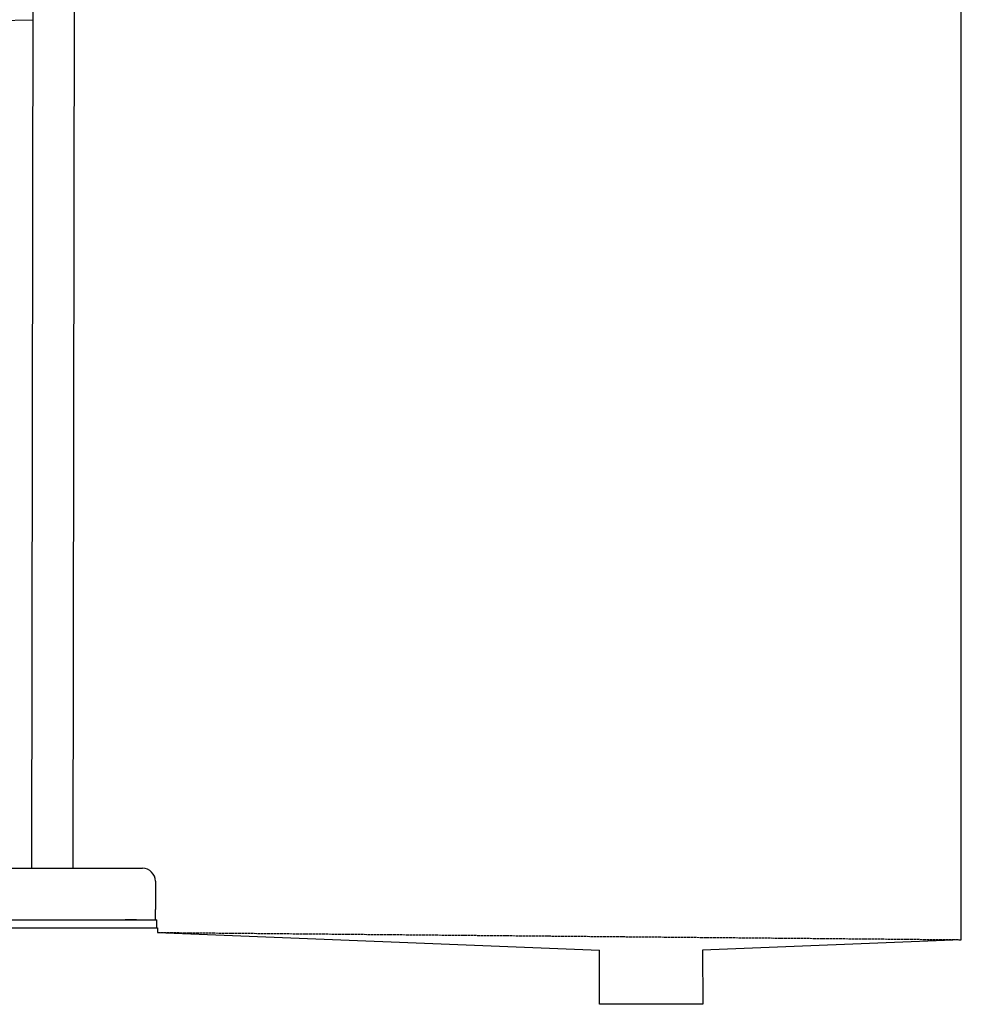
# Model space of a CAD drawing. Extents: x 1073 to 6773, y 6141 to 11616.
# Tile 36 of 50: x 4452 to 6273, y 6141 to 8046. Entities that reach past the tile are written whole.
import ezdxf

# ---------------------------------------------------------------- set-up
doc = ezdxf.new("R2010")
doc.units = 0
doc.linetypes.add('GEN3', pattern=[6.25, 5, -1.25])
doc.layers.get('0').update_dxf_attribs({"linetype": 'CONTINUOUS'})
doc.layers.add('3', color=6, linetype='GEN3')

msp = doc.modelspace()

# ---------------------------------------------------------------- linework, layer by layer
for p, q in [((4476.9, 8174), (4474.2, 6404)), ((4556.9, 8173.9), (4554.2, 6404)), ((6272.8, 6265.9), (6272.8, 8115.9)), ((4476.5, 8044.9), (4146.4, 8039.2)), ((4149, 6404), (4689, 6404)), ((4714, 6379), (4714, 6324)), ((4714, 6304), (4714, 6324)), ((3872.8, 6289), (4717.8, 6289)), ((4427.5, 6304), (4633, 6304)), ((4577.4, 6304), (4590.5, 6304)), ((4590.5, 6304), (4600.1, 6304)), ((4600.1, 6304), (4706.5, 6304)), ((4633, 6304), (4642.6, 6304)), ((4642.6, 6304), (4655.6, 6304)), ((4677.4, 6304), (4655.6, 6304)), ((4706.5, 6304), (4716.5, 6304)), ((4716.5, 6289), (4716.5, 6304)), ((4717.8, 6289), (4717.8, 6279.9)), ((4717.8, 6279.9), (5572.8, 6245.8)), ((6272.8, 6265.9), (5772.3, 6245.8)), ((5572.8, 6140.9), (5572.8, 6245.8)), ((5772.3, 6245.8), (5772.8, 6140.9)), ((5772.8, 6140.9), (5572.8, 6140.9))]:
    msp.add_line(p, q)
msp.add_arc((4689, 6379), 25, 0, 90)
at = {"layer": '3'}
msp.add_line((4717.8, 6279.9), (6272.8, 6265.9), dxfattribs=at)

doc.saveas('drawing.dxf')
